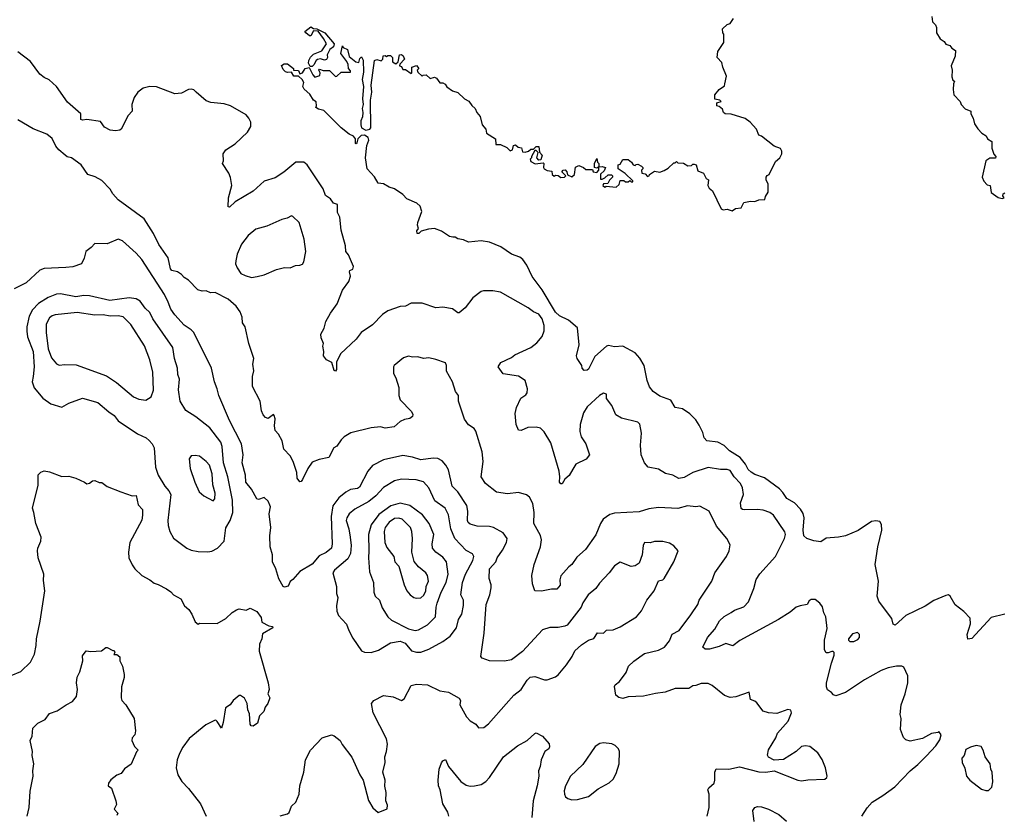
# Model space of a CAD drawing. Extents: x 1678431 to 1860718, y 384618 to 522882.
# Tile 135 of 256: x 1702998 to 1710160, y 502350 to 508141. Entities that reach past the tile are written whole.
import ezdxf

# ---------------------------------------------------------------- set-up
doc = ezdxf.new("R2010")
doc.units = 0

msp = doc.modelspace()

# ---------------------------------------------------------------- linework, layer by layer
at = {"layer": '0CON10XD'}
for points in [[(1705493.9, 507465), (1705491.3, 507435), (1705480.4, 507405), (1705478.4, 507375), (1705484.1, 507355), (1705515, 507337.6), (1705544.2, 507345), (1705551.1, 507355), (1705550, 507555), (1705560, 507615), (1705554.6, 507665), (1705577.5, 507845), (1705595, 507852.5), (1705627, 507843), (1705640, 507855), (1705641.7, 507878.3), (1705655, 507880), (1705665, 507872.5), (1705675, 507880), (1705695, 507880), (1705710, 507865), (1705710, 507835), (1705735, 507820), (1705750, 507835), (1705760, 507885), (1705775, 507887.5), (1705788.3, 507878.3), (1705797.5, 507855), (1705761.7, 507818.3), (1705760, 507805), (1705775, 507800), (1705785, 507780), (1705805, 507780), (1705845, 507750), (1705850, 507755), (1705850, 507795), (1705885, 507807.5), (1705900, 507785), (1705890, 507775), (1705895, 507760), (1705925, 507730), (1705933, 507737), (1705955, 507740), (1705983, 507713), (1706015, 507722.5), (1706030, 507715), (1706055, 507682.5), (1706075, 507682.5), (1706093, 507673), (1706103.6, 507653.6), (1706145, 507622.5), (1706185, 507612.5), (1706232.5, 507565), (1706265, 507547.5), (1706286.1, 507516.1), (1706310, 507495), (1706323.3, 507465), (1706347, 507437), (1706362.5, 507375), (1706387.5, 507345), (1706392.5, 507315), (1706460, 507275), (1706461.7, 507231.7), (1706495, 507232.5), (1706540.7, 507210.7), (1706565, 507187.5), (1706582.5, 507195), (1706590, 507225), (1706605, 507230), (1706623.8, 507213.8), (1706648.3, 507208.3), (1706655, 507180), (1706675, 507177.5), (1706700, 507185), (1706715, 507200), (1706735, 507200), (1706755, 507217.5), (1706775, 507217.5), (1706778.3, 507178.3), (1706797.5, 507155), (1706788.3, 507121.7), (1706775, 507120), (1706760, 507135), (1706770, 507175), (1706755, 507190), (1706745, 507190), (1706720, 507145), (1706720, 507135), (1706710, 507125), (1706715, 507110), (1706747, 507093), (1706805, 507100), (1706810, 507095), (1706807.5, 507065), (1706812.5, 507055), (1706835, 507042.5), (1706868.3, 507038.3), (1706870, 507015), (1706885, 507002.5), (1706895, 507010), (1706915, 507007.5), (1706935, 506992.5), (1706960, 506995), (1706970, 507005), (1706942.5, 507035), (1706950, 507045), (1706965, 507047.5), (1706977.5, 507035), (1706981.7, 507011.7), (1707015, 506997.5), (1707032.5, 507015), (1707041.7, 507068.3), (1707065, 507080), (1707100, 507065), (1707115, 507050), (1707165, 507050), (1707170, 507035), (1707195, 507030), (1707210, 507045), (1707210, 507070), (1707195, 507060), (1707180, 507065), (1707180, 507095), (1707195, 507130), (1707200, 507105), (1707210, 507095), (1707210, 507070), (1707235, 507072.5), (1707260, 507065), (1707249.3, 507040.7), (1707223, 507017), (1707221.7, 506981.7), (1707235, 506980), (1707255, 506990), (1707278.3, 507011.7), (1707301.7, 507011.7), (1707310, 507005), (1707310, 506995), (1707287, 506973), (1707275, 506950), (1707243.3, 506946.7), (1707240, 506935), (1707253, 506923), (1707265, 506930), (1707337, 506923), (1707358.3, 506941.7), (1707365, 506970), (1707391.7, 506971.7), (1707405, 506960), (1707425, 506960), (1707435, 506970), (1707445, 506960), (1707458.3, 506961.7), (1707458.3, 506968.3), (1707403, 507023), (1707350, 507055), (1707350, 507085), (1707365, 507090), (1707385, 507123.8), (1707425, 507123.3), (1707447.5, 507105), (1707460, 507085), (1707475, 507080), (1707481.7, 507088.3), (1707495, 507090), (1707520, 507075), (1707530, 507065), (1707530, 507055), (1707520, 507045), (1707522.5, 507025), (1707548.3, 507018.3), (1707565, 507000), (1707577.5, 507005), (1707580, 507015), (1707615, 507040), (1707655, 507032.5), (1707685, 507042.5), (1707715, 507060), (1707755, 507100), (1707765, 507100), (1707775, 507110), (1707785, 507100), (1707827, 507097), (1707858.3, 507078.3), (1707885, 507080), (1707895, 507090), (1707905, 507090), (1707917.5, 507085), (1707930.7, 507040.7), (1707972.5, 507025), (1707992.5, 506985), (1708007.5, 506975), (1708002.5, 506935), (1708012.5, 506915), (1708037.5, 506895), (1708100, 506765), (1708115, 506757.5), (1708145, 506763.3), (1708179.3, 506750.7), (1708205, 506766.7), (1708245, 506772.5), (1708265, 506810), (1708315, 506820), (1708345, 506817.5), (1708375, 506830), (1708418.3, 506831.7), (1708422.5, 506855), (1708442.5, 506885), (1708442.5, 506945), (1708427.5, 506975), (1708427.5, 506995), (1708435, 507007.5), (1708450, 507015), (1708495, 507110), (1708526.7, 507135), (1708542.5, 507165), (1708542.5, 507185), (1708533, 507203), (1708485, 507220), (1708395, 507292.5), (1708375, 507300), (1708357.5, 507345), (1708312.5, 507395), (1708275, 507422.5), (1708173, 507453), (1708130, 507455), (1708117.5, 507465), (1708109.3, 507489.3), (1708085, 507510), (1708070, 507515), (1708070, 507535), (1708100, 507545), (1708090, 507555), (1708053.6, 507563.6), (1708053.3, 507595), (1708086.7, 507633.3), (1708125, 507660), (1708127.5, 507675), (1708139.3, 507729.3), (1708112.5, 507795), (1708105, 507830), (1708072.5, 507865), (1708075, 507910), (1708120, 507975), (1708120, 508035), (1708112.5, 508045), (1708110, 508075), (1708145, 508107.5), (1708166.4, 508113.6), (1708190.7, 508149.3)], [(1709633.6, 508163.6), (1709637.5, 508125), (1709660, 508105), (1709666.7, 508085), (1709667.5, 508045), (1709692.5, 508002.5), (1709723, 507983), (1709735, 507962.5), (1709765, 507952.5), (1709777.5, 507935), (1709805, 507917.5), (1709802.5, 507875)], [(1705125, 507800), (1705110.7, 507800.7), (1705097.5, 507825), (1705100, 507845), (1705112.2, 507867.8), (1705135, 507890), (1705196.2, 507915), (1705230, 507965), (1705208.8, 508005), (1705168.3, 508058.3), (1705135, 508060), (1705115, 508024.4), (1705104.6, 508024.6), (1705078.8, 508045), (1705072.5, 508055), (1705115, 508088.8), (1705135, 508076.7), (1705160, 508075), (1705216.9, 508046.9), (1705286, 507965), (1705280, 507945), (1705254.3, 507925), (1705234.5, 507885.5), (1705236, 507865), (1705228.3, 507851.7), (1705215, 507846), (1705185, 507855.6), (1705165, 507850.8), (1705153.8, 507845), (1705138.3, 507811.7), (1705125, 507800)], [(1709124, 502345), (1709161.8, 502405), (1709198.9, 502445), (1709276.8, 502493.2), (1709362.7, 502557.3), (1709475.8, 502675), (1709530.7, 502719.3), (1709595, 502784), (1709662.5, 502855), (1709691.7, 502898.3), (1709700, 502935), (1709685, 502960), (1709677.5, 502952.5), (1709630, 502945), (1709565, 502910), (1709475, 502888.8), (1709445, 502900), (1709425.8, 502915.8), (1709404.1, 502974.1), (1709409.2, 503055), (1709402, 503085), (1709409.2, 503155), (1709439.2, 503235), (1709457.5, 503315), (1709459.2, 503365), (1709429.3, 503429.3), (1709415, 503436.7), (1709375, 503436), (1709315, 503422.5), (1709265, 503403.1), (1709142.9, 503337.1), (1709005, 503244), (1708935, 503220), (1708917, 503227), (1708903.8, 503245), (1708875, 503264), (1708866.4, 503286.4), (1708867.3, 503315), (1708902.5, 503457.5), (1708923.3, 503515), (1708923.3, 503535), (1708915, 503543.3), (1708905, 503543.3), (1708878.3, 503531.7), (1708865, 503533.3), (1708851.2, 503555), (1708852, 503625), (1708871.2, 503708.8), (1708862, 503795), (1708846.2, 503825), (1708838.3, 503868.3), (1708817.5, 503895), (1708785, 503920), (1708755, 503921.2), (1708739.5, 503910.5), (1708725, 503883.8), (1708674.4, 503875.6), (1708645, 503864.2), (1708601.4, 503828.6), (1708518, 503775), (1708237.2, 503622.8), (1708185, 503582.5), (1708135, 503601.2), (1708085, 503578.5), (1708015, 503559.4), (1707985, 503558.8), (1707966.7, 503575), (1708000, 503645), (1708055.3, 503704.7), (1708089.5, 503765), (1708122.7, 503797.3), (1708173, 503827), (1708197.4, 503842.6), (1708265, 503867.5), (1708299.2, 503905), (1708339.2, 504000.8), (1708355, 504066), (1708382.6, 504107.4), (1708496.6, 504233.4), (1708562.2, 504365), (1708568.9, 504395), (1708564.5, 504414.5), (1708482.1, 504535), (1708455, 504555.4), (1708405, 504570.4), (1708365, 504575.5), (1708273.6, 504573.6), (1708255.7, 504575.7), (1708245, 504583.8), (1708240, 504625), (1708262.5, 504685), (1708256.2, 504735), (1708241.3, 504765), (1708194.4, 504814.4), (1708165, 504859.5), (1708145, 504867.1), (1708095, 504867.9), (1708005, 504881.1), (1707893.8, 504845), (1707831.3, 504808.7), (1707791.7, 504801.7), (1707750, 504825), (1707695, 504838.5), (1707645, 504870), (1707570, 504885), (1707543.8, 504915), (1707518, 504975), (1707514.4, 505045), (1707522.1, 505132.1), (1707508.3, 505198.3), (1707495, 505212), (1707375, 505241.9), (1707335, 505264.2), (1707305, 505332.5), (1707266.7, 505385), (1707267.5, 505415), (1707245, 505422), (1707215, 505406.2), (1707125.8, 505324.2), (1707099.1, 505280.9), (1707075.8, 505194.2), (1707072.9, 505145), (1707082, 505105), (1707116.2, 505055), (1707143.3, 504975), (1707117.9, 504942.1), (1707043.3, 504905), (1707020.8, 504869.2), (1706995.5, 504824.5), (1706964.3, 504795.7), (1706945, 504763.8), (1706933.2, 504763.2), (1706924.4, 504775), (1706927.1, 504815), (1706920.9, 504855), (1706860.5, 505060.5), (1706811.7, 505141.7), (1706785, 505168), (1706753.9, 505176.1), (1706695, 505173.8), (1706645, 505151.2), (1706625, 505152.5), (1706610, 505195), (1706603.1, 505275), (1706612.4, 505317.6), (1706643.3, 505386.7), (1706679.1, 505410.9), (1706688.1, 505425), (1706692, 505455), (1706675.8, 505515.8), (1706626.4, 505546.4), (1706514.5, 505564.5), (1706479.2, 505615), (1706498.8, 505645), (1706575, 505682.5), (1706599.1, 505700.9), (1706715.4, 505754.6), (1706759.8, 505790.2), (1706797.8, 505835), (1706813.3, 505876.7), (1706813.3, 505915), (1706799.3, 505965), (1706775, 505998.5), (1706734.1, 506014.1), (1706697.5, 506045), (1706495, 506158.1), (1706438.3, 506168.3), (1706372.7, 506167.3), (1706355, 506163.8), (1706295, 506116.2), (1706237.2, 506042.8), (1706195, 506008), (1706185, 506008), (1706145, 506036.2), (1706075, 506048.8), (1706025, 506044.2), (1705925, 506077.1), (1705845, 506078), (1705804.1, 506055.9), (1705765, 506054.2), (1705675, 506022.9), (1705636, 505995), (1705565, 505919.2), (1705482.5, 505865), (1705445, 505816.2), (1705331.4, 505708.6), (1705301.7, 505648.3), (1705303.3, 505595), (1705295, 505583.3), (1705285, 505587.5), (1705267.5, 505645), (1705230, 505665), (1705207.5, 505695), (1705210, 505725), (1705203.8, 505765), (1705208, 505785), (1705190, 505825), (1705188.3, 505851.7), (1705213.3, 505895), (1705224.2, 505945), (1705257.5, 506005), (1705306.1, 506073.9), (1705346.9, 506173.1), (1705393.1, 506235), (1705404.2, 506275), (1705396.2, 506305), (1705400, 506315), (1705420, 506325), (1705426.2, 506345), (1705389.5, 506429.5), (1705371.2, 506455), (1705368.8, 506495), (1705335, 506610), (1705325.8, 506705), (1705308.3, 506738.3), (1705310, 506795), (1705280, 506805), (1705258.3, 506838.3), (1705221.1, 506861.1), (1705205, 506910.8), (1705104.2, 507064.2), (1705090, 507085), (1705065, 507103.3), (1705006.1, 507103.9), (1704918, 507032), (1704855, 506991.4), (1704776.7, 506965), (1704695.6, 506894.4), (1704564.4, 506815.6), (1704525, 506777.5), (1704515, 506780), (1704516.7, 506845), (1704540, 506935), (1704531.7, 506991.7), (1704520, 507025), (1704473.3, 507095), (1704480, 507115), (1704477.5, 507165), (1704496.7, 507195), (1704565, 507236.7), (1704655, 507323.8), (1704679.2, 507365), (1704678.6, 507395), (1704665.6, 507425), (1704645, 507447.8), (1704531.2, 507515), (1704485, 507528.6), (1704388.3, 507538.3), (1704355, 507550), (1704280.8, 507615), (1704265, 507630), (1704245, 507635.6), (1704225, 507632.2), (1704175, 507607.5), (1704125, 507601.1), (1703993.2, 507653.2), (1703945, 507655.6), (1703895, 507643.8), (1703855.8, 507614.2), (1703830, 507575), (1703814.3, 507525), (1703815.7, 507475), (1703787.5, 507445), (1703736.7, 507345), (1703725, 507337.5), (1703695, 507333.3), (1703655, 507336.7), (1703615, 507360), (1703585, 507400), (1703485, 507416), (1703455, 507411.2), (1703442.5, 507415), (1703441.2, 507455), (1703345, 507540), (1703264.2, 507655), (1703212.4, 507702.4), (1703175, 507720.6), (1703145, 507744.3), (1703075, 507836.7), (1702985, 507907.5)], [(1710165, 503814.2), (1710065, 503790), (1709925, 503636.2), (1709895, 503632.5), (1709889.2, 503665), (1709913.5, 503745), (1709911.9, 503785), (1709864.7, 503834.7), (1709801.5, 503881.5), (1709767.5, 503945), (1709755, 503954.3), (1709735, 503951.2), (1709646.9, 503913.1), (1709585, 503871.5), (1709445, 503804.4), (1709365, 503733.1), (1709351.2, 503741.2), (1709343, 503783), (1709325, 503805.5), (1709247.8, 503907.8), (1709235.3, 503945), (1709244, 504054), (1709221.5, 504175), (1709240, 504305), (1709269.7, 504425), (1709266.7, 504466.7), (1709255, 504488.8), (1709225, 504494.4), (1709195, 504488.2), (1709096.6, 504423.4), (1709005, 504384.8), (1708955, 504374.2), (1708865, 504368.6), (1708825, 504341.2), (1708775, 504347.1), (1708722.5, 504365), (1708701.6, 504385), (1708695.9, 504425), (1708704.7, 504515), (1708695.8, 504545.8), (1708677.6, 504577.6), (1708634.4, 504625), (1708579.1, 504655), (1708549.3, 504699.3), (1708525, 504726.9), (1708415.9, 504805.9), (1708345, 504831.5), (1708318.1, 504848.1), (1708297.4, 504867.4), (1708276.7, 504905), (1708237.5, 504955), (1708162.2, 505002.2), (1708121.5, 505041.5), (1708075, 505065.4), (1707995, 505076.2), (1707977.6, 505097.6), (1707967.1, 505137.1), (1707941.1, 505191.1), (1707915, 505228.9), (1707872.1, 505272.1), (1707819.2, 505309.2), (1707765, 505318.8), (1707735, 505372), (1707655, 505401.4), (1707605, 505434), (1707578.8, 505468.8), (1707561.9, 505515), (1707540, 505625), (1707508.3, 505678.3), (1707475, 505716.9), (1707385, 505764.2), (1707325, 505760.8), (1707280.7, 505770.7), (1707265.9, 505764.1), (1707180.4, 505689.6), (1707135, 505598), (1707125, 505590), (1707105, 505587.5), (1707090, 505605), (1707086.7, 505625), (1707053.8, 505675), (1707048, 505695), (1707067.1, 505775), (1707055, 505897.5), (1706990.8, 505955), (1706924.7, 505984.7), (1706895, 506012.2), (1706798.5, 506175), (1706725, 506272.9), (1706686.2, 506355), (1706657.5, 506395), (1706635, 506412.2), (1706575, 506435.8), (1706497.7, 506487.7), (1706415, 506521.2), (1706355, 506531.2), (1706262.7, 506522.7), (1706225, 506538.8), (1706185, 506546.7), (1706165, 506558.8), (1706147.3, 506557.3), (1706125, 506562.9), (1706065, 506602.5), (1706015, 506622), (1705972.5, 506617.5), (1705918.3, 506601.7), (1705900, 506585), (1705890, 506585), (1705887.5, 506605), (1705897.5, 506622.5), (1705891.2, 506645), (1705894, 506665), (1705922.5, 506745), (1705911.4, 506785), (1705885.4, 506805.4), (1705815, 506836.2), (1705785, 506868), (1705725, 506909.2), (1705685, 506922), (1705645, 506945.7), (1705605, 506951.2), (1705578.5, 506998.5), (1705524.5, 507055), (1705513.7, 507135), (1705523.3, 507225), (1705537.2, 507265), (1705532.4, 507285), (1705505, 507301.7), (1705482.3, 507297.7), (1705457.5, 507275), (1705450, 507245), (1705445, 507237.5), (1705440, 507240), (1705441.2, 507275), (1705425, 507293.8), (1705395, 507307.5), (1705335, 507354.2), (1705209.2, 507479.2), (1705170.5, 507490.5), (1705152.5, 507502.5), (1705157.5, 507515), (1705153.6, 507543.6), (1705135, 507556.2), (1705108.3, 507598.3), (1705068, 507635), (1705057.5, 507655), (1705065.6, 507685), (1705053.1, 507705), (1705025, 507731.2), (1704991.5, 507731.5), (1704975, 507760), (1704945, 507755.8), (1704932.2, 507762.2), (1704915, 507780), (1704901.7, 507808.3), (1704920.8, 507819.2), (1704945, 507820), (1704990, 507785), (1704990, 507775), (1705025, 507772.5), (1705035, 507747.5), (1705056, 507755), (1705075, 507786.2), (1705103.3, 507793.3), (1705129.3, 507739.3), (1705145, 507722.5), (1705180, 507735), (1705182.5, 507755), (1705173.3, 507775), (1705178.3, 507781.7), (1705205, 507772.5), (1705251.7, 507771.7), (1705295, 507727.5), (1705305, 507730), (1705335, 507760), (1705405, 507760), (1705405, 507770), (1705390, 507785), (1705387.5, 507815), (1705377, 507837), (1705332.5, 507895), (1705345, 507950), (1705350, 507940), (1705382.5, 507925), (1705393.8, 507873.8), (1705443.9, 507833.9), (1705465, 507830), (1705471.2, 507858.8), (1705485, 507870), (1705495, 507847.5), (1705499.1, 507759.1), (1705488.1, 507705), (1705498.7, 507655), (1705491.8, 507565), (1705495.3, 507525), (1705488.9, 507495), (1705493.9, 507465)], [(1709802.5, 507875), (1709773.3, 507805), (1709780, 507775), (1709777.5, 507725), (1709785, 507700), (1709797.5, 507695), (1709790, 507675), (1709787, 507633), (1709793.3, 507595), (1709840, 507545), (1709847.5, 507525), (1709875, 507492.5), (1709916.2, 507476.2), (1709916.7, 507455), (1709933.3, 507425), (1709943.6, 507383.6), (1709967, 507347), (1709997.5, 507315), (1710027.5, 507295), (1710037.5, 507275), (1710070, 507255), (1710070, 507205), (1710083, 507163), (1710097.5, 507145), (1710095, 507132.5), (1710055, 507132.5), (1710026.1, 507113.9), (1710000, 506995), (1710010, 506965), (1710035, 506940), (1710057.5, 506935), (1710065, 506882.5), (1710115, 506847.5), (1710145, 506840), (1710160, 506845), (1710148.3, 506858.3), (1710152.5, 506875), (1710165, 506880)], [(1707998, 502345), (1708014.2, 502405.8), (1708012.9, 502505), (1708004.5, 502535.5), (1708010.7, 502549.3), (1708048.4, 502585), (1708054.2, 502605), (1708055.3, 502664.7), (1708065, 502688.6), (1708155, 502685.5), (1708233.2, 502703.2), (1708375, 502665.7), (1708425, 502664.4), (1708485, 502674.4), (1708657.5, 502605), (1708685, 502601.9), (1708730.8, 502609.2), (1708855, 502612.5), (1708870, 502625), (1708872.5, 502635), (1708860, 502695), (1708836.1, 502756.1), (1708802.5, 502805), (1708745, 502850), (1708715, 502856), (1708685, 502850), (1708645, 502814), (1708555, 502756.7), (1708485, 502752.5), (1708445, 502772.5), (1708437, 502787), (1708444.1, 502825.9), (1708498, 502915), (1708511.3, 502948.7), (1708588.8, 503035), (1708611.2, 503095), (1708607.5, 503115), (1708585, 503120), (1708505, 503090), (1708445, 503096.2), (1708405, 503108.8), (1708359.7, 503169.7), (1708345, 503182), (1708315, 503192.5), (1708305, 503246.7), (1708207.9, 503212.1), (1708165, 503208.5), (1708125, 503222.5), (1708033.8, 503295), (1708005, 503309.2), (1707955, 503309.4), (1707915, 503294.3), (1707895, 503291.4), (1707865, 503272.2), (1707765, 503273.8), (1707694.2, 503245.8), (1707622.6, 503237.4), (1707535, 503216.2), (1707425, 503211.4), (1707385, 503200.6), (1707355, 503207.5), (1707334, 503225), (1707323.3, 503286.7), (1707329.4, 503300.6), (1707360, 503325), (1707409.7, 503390.3), (1707427.1, 503435), (1707465, 503471.4), (1707542.8, 503527.2), (1707645, 503551.4), (1707689.2, 503575), (1707725, 503620), (1707745, 503668), (1707794.2, 503695.8), (1707880.7, 503809.3), (1707930.8, 503885), (1707940.8, 503915), (1708032.9, 504055), (1708055, 504116.2), (1708138.9, 504235), (1708158.6, 504275), (1708165, 504320), (1708140.8, 504365), (1708065.6, 504455), (1708013.8, 504565), (1707945, 504600), (1707915, 504595.8), (1707855, 504602.9), (1707785, 504584.4), (1707645, 504590), (1707575, 504580.5), (1707505, 504559.5), (1707325, 504549.2), (1707291.1, 504538.9), (1707242.5, 504505), (1707223.1, 504475), (1707188.3, 504391.7), (1707114.2, 504285), (1707050.3, 504229.7), (1707014.1, 504175.9), (1706991.3, 504158.7), (1706935, 504093.3), (1706926, 504065), (1706928.8, 504025), (1706905, 503996.7), (1706865, 503996.2), (1706792.3, 503982.3), (1706743.9, 503983.9), (1706728.8, 504035), (1706724.2, 504095), (1706741.1, 504175), (1706786.5, 504305), (1706794.3, 504355), (1706785, 504386.7), (1706738.6, 504475), (1706741.1, 504555), (1706729.3, 504619.3), (1706705, 504666.7), (1706685, 504682), (1706625, 504700), (1706545, 504689.4), (1706465, 504702), (1706387.1, 504765), (1706354.3, 504815), (1706369.4, 504925), (1706362.9, 504995), (1706316.8, 505146.8), (1706303.8, 505165), (1706263.4, 505193.4), (1706233.2, 505233.2), (1706190, 505365), (1706190, 505405), (1706166.7, 505435), (1706146, 505505), (1706102.3, 505582.3), (1706103.3, 505625), (1706095, 505642.5), (1706025, 505668.8), (1705975, 505680), (1705935, 505674), (1705895, 505686.2), (1705855, 505684), (1705825, 505691.2), (1705789.5, 505680.5), (1705722.5, 505625), (1705716.7, 505615), (1705716.2, 505565), (1705733.3, 505535), (1705755.7, 505465), (1705756.4, 505406.4), (1705766.2, 505375), (1705848.8, 505288.8), (1705858.3, 505268.3), (1705855, 505253.3), (1705835, 505238.8), (1705797.7, 505232.3), (1705765, 505216.2), (1705721.2, 505178.8), (1705655, 505168.8), (1705622.7, 505177.3), (1705555, 505171.4), (1705406.8, 505133.2), (1705358.8, 505105), (1705335, 505083.3), (1705305, 505036.7), (1705283.8, 505025), (1705247.5, 504955), (1705175, 504941.2), (1705125, 504920), (1705094, 504875), (1705055, 504793.3), (1705045, 504780), (1705035, 504777.5), (1705015.8, 504805), (1705013.1, 504845), (1704988, 504925), (1704965.6, 504965.6), (1704918.8, 505015), (1704906.7, 505075), (1704880, 505125), (1704855, 505151.2), (1704850, 505185), (1704856.2, 505235), (1704849.5, 505259.5), (1704845, 505266.7), (1704805, 505238.8), (1704785.9, 505245.9), (1704768.8, 505265), (1704756.2, 505295), (1704746.7, 505365), (1704691.2, 505471.2), (1704692, 505545), (1704700, 505585), (1704693.8, 505635), (1704701.2, 505675), (1704664.2, 505785), (1704638.8, 505905), (1704617.5, 505935), (1704616.1, 505976.1), (1704602.5, 506015), (1704573.3, 506055), (1704515, 506106.2), (1704420, 506155), (1704385, 506153.8), (1704355, 506167.5), (1704325, 506166), (1704292.5, 506175), (1704225.9, 506245.9), (1704195, 506264), (1704175, 506286.2), (1704145, 506306.2), (1704103.8, 506315), (1704095, 506327.5), (1704076.9, 506406.9), (1704010.6, 506505), (1703972, 506585), (1703902.2, 506692.2), (1703715, 506829.4), (1703674.6, 506874.6), (1703656.7, 506906.7), (1703595, 506970.8), (1703546.6, 506996.6), (1703493.7, 507013.7), (1703445, 507083.8), (1703375, 507136.2), (1703343.6, 507143.6), (1703327.5, 507155), (1703283, 507193), (1703260.9, 507220.9), (1703235, 507275.8), (1703195, 507307.5), (1703095, 507345.8), (1702985, 507412.9)], [(1704685, 506265.7), (1704725, 506273.1), (1704775, 506284.4), (1704866.4, 506323.6), (1704925, 506336.9), (1704965, 506334.3), (1705005, 506352), (1705035, 506354), (1705055, 506362.5), (1705065, 506378), (1705078.5, 506455), (1705068.1, 506545), (1705030, 506665), (1704985, 506710), (1704975, 506713.3), (1704944, 506696), (1704905, 506687.8), (1704795, 506638.1), (1704715, 506617.8), (1704658.5, 506571.5), (1704611.5, 506508.5), (1704578.9, 506435), (1704569.2, 506385), (1704568, 506365), (1704580, 506335), (1704606.2, 506295), (1704638.3, 506278.3), (1704685, 506265.7)], [(1704893, 502347), (1704945, 502360), (1704958.3, 502371.7), (1704973.9, 502416.1), (1705006.7, 502445), (1705031.2, 502505), (1705036, 502565), (1705064.2, 502665), (1705075.6, 502754.4), (1705112, 502825), (1705196.9, 502913.1), (1705265, 502936), (1705285, 502929.2), (1705328, 502895), (1705342.5, 502865), (1705413.4, 502773.4), (1705470.8, 502645), (1705495.6, 502605.6), (1705535, 502457.5), (1705566.7, 502405), (1705605, 502370), (1705671.7, 502398.3), (1705672.5, 502425), (1705660, 502455), (1705663.8, 502515), (1705653.3, 502563.3), (1705656.1, 502606.1), (1705640, 502665), (1705656.7, 502735), (1705653.8, 502776.2), (1705666.4, 502813.6), (1705672.5, 502867.5), (1705665, 502907.5), (1705569.2, 503095), (1705556.2, 503165), (1705574.5, 503185.5), (1705645, 503222.5), (1705715, 503212.5), (1705775, 503186.7), (1705795, 503197.5), (1705845.6, 503294.4), (1705885, 503305.8), (1705965, 503300), (1706055, 503255.8), (1706115.9, 503245.9), (1706195, 503203.3), (1706203.3, 503185), (1706200, 503155), (1706247.5, 503067.5), (1706275, 503036.7), (1706315, 503013.8), (1706336, 502986), (1706375, 502989.2), (1706408.8, 503015), (1706537.3, 503162.7), (1706592.9, 503225), (1706646, 503265), (1706690, 503335), (1706710, 503355), (1706745, 503360), (1706815, 503336.7), (1706835, 503336.2), (1706895, 503358.8), (1706915, 503373.3), (1706975, 503446.2), (1707016.7, 503505), (1707035, 503546.7), (1707085, 503591.2), (1707135.8, 503624.2), (1707173, 503637), (1707201.2, 503678.8), (1707245, 503676.7), (1707267.5, 503697.5), (1707315, 503700), (1707365, 503722.5), (1707484, 503795), (1707520.7, 503839.3), (1707560.8, 503915), (1707612, 503985), (1707645, 504056.7), (1707675, 504064), (1707685, 504073.3), (1707756.7, 504195), (1707786.7, 504275), (1707755, 504311.2), (1707725, 504330), (1707675, 504342), (1707615.7, 504344.3), (1707585, 504334.3), (1707543.8, 504336.2), (1707532.5, 504315), (1707525.8, 504245), (1707503.8, 504185), (1707475, 504166), (1707445, 504162), (1707365, 504193.8), (1707325, 504166), (1707285, 504114), (1707215, 504040), (1707189.2, 504000.8), (1707131.9, 503955), (1707095, 503897.5), (1707081.5, 503865), (1706980, 503735), (1706963.7, 503726.3), (1706915, 503718.2), (1706853.7, 503716.3), (1706800.8, 503699.2), (1706655, 503541.4), (1706575, 503482), (1706525, 503471.9), (1706415, 503474.2), (1706362.5, 503495), (1706351.2, 503505), (1706375.7, 503675), (1706391.8, 503885), (1706418, 503955), (1706427.3, 504005), (1706427.3, 504027.3), (1706413.1, 504075), (1706415.7, 504145), (1706462, 504195), (1706470.6, 504225), (1706510.9, 504279.1), (1706539.4, 504335), (1706544.3, 504365), (1706515, 504407.1), (1706444.6, 504444.6), (1706415, 504452.2), (1706325, 504454.4), (1706275, 504470.5), (1706260.7, 504480.7), (1706254.7, 504495), (1706258.7, 504565), (1706251.2, 504605), (1706185.6, 504705), (1706142.7, 504745), (1706117.8, 504865), (1706097.9, 504897.9), (1706071.5, 504931.5), (1706038.2, 504948.2), (1706005, 504949.2), (1705916.6, 504936.6), (1705855, 504957.3), (1705785, 504968.9), (1705645, 504938.8), (1705565, 504897.5), (1705529.4, 504855), (1705470.6, 504739.4), (1705455, 504729.5), (1705405, 504720.8), (1705368.9, 504701.1), (1705319.3, 504660.7), (1705276.6, 504603.4), (1705262.7, 504525), (1705270.5, 504325), (1705265.3, 504294.7), (1705228.1, 504261.9), (1705175, 504239.4), (1705125, 504179.2), (1705035, 504124.3), (1704984.5, 504065.5), (1704965, 504051.2), (1704951.2, 504018.8), (1704925, 504011.2), (1704913.8, 504015), (1704881.9, 504071.9), (1704860, 504145), (1704836, 504195), (1704835.8, 504245.8), (1704820, 504305), (1704816.2, 504385), (1704824.2, 504445), (1704813.3, 504545), (1704821.1, 504595), (1704818, 504608), (1704805, 504636), (1704775, 504664), (1704735, 504649.2), (1704723, 504653), (1704683.6, 504723.6), (1704642.2, 504775), (1704641.4, 504825), (1704615.8, 504915), (1704623.3, 504975), (1704611.8, 505055), (1704525, 505222.9), (1704445.3, 505405.3), (1704434, 505455), (1704413.7, 505506.3), (1704393.1, 505605), (1704263.4, 505863.4), (1704245, 505883.3), (1704195, 505916.7), (1704125, 505991.9), (1704096.1, 506035), (1704078.5, 506085), (1704049.9, 506139.9), (1703885, 506395.5), (1703845, 506442.7), (1703745, 506532.5), (1703715, 506543.8), (1703635, 506508.8), (1703545, 506512.5), (1703518, 506482), (1703477.5, 506455), (1703467.5, 506405), (1703446.2, 506365), (1703385, 506343.1), (1703332.7, 506337.3), (1703175, 506330), (1703145, 506318.6), (1703045, 506225.6), (1702956.8, 506183.2)], [(1704365, 504266.9), (1704395, 504272.9), (1704436, 504295), (1704484.2, 504345), (1704498.1, 504441.9), (1704528.5, 504495), (1704547.6, 504555), (1704545.3, 504645), (1704511, 504815), (1704479.2, 504915), (1704470.3, 505035), (1704460.9, 505065), (1704381.1, 505171.1), (1704279.8, 505249.8), (1704205, 505297.5), (1704165.6, 505365), (1704152.6, 505447.4), (1704160, 505525), (1704147.9, 505557.9), (1704145.6, 505605), (1704124.5, 505674.5), (1704112.2, 505755), (1703966.5, 505965), (1703945, 506009.2), (1703910.9, 506040.9), (1703873.3, 506093.3), (1703845, 506110.6), (1703795, 506116.2), (1703652.6, 506097.4), (1703505, 506131.3), (1703465, 506132.7), (1703405, 506124.6), (1703295, 506145.4), (1703265, 506144), (1703205, 506120), (1703134.8, 506075.2), (1703091.4, 506028.6), (1703067.4, 505982.6), (1703048.9, 505905), (1703048.5, 505875), (1703055, 505833.8), (1703096.6, 505726.6), (1703102.5, 505615), (1703094.5, 505544.5), (1703089.1, 505505), (1703102.8, 505462.8), (1703165, 505385.7), (1703225, 505345.6), (1703305, 505321.4), (1703355, 505350), (1703455, 505387.5), (1703565, 505355.4), (1703645, 505286.9), (1703685, 505261.4), (1703715, 505220.6), (1703855, 505127.5), (1703918.5, 505098.5), (1703939.5, 505079.5), (1703960.6, 505055), (1703975.4, 505025.4), (1703984.6, 504885), (1704003.8, 504825), (1704054.5, 504745), (1704083.1, 504713.1), (1704096.2, 504686.2), (1704074.6, 504495), (1704078.8, 504458.8), (1704088.6, 504415), (1704117.2, 504367.2), (1704213.8, 504295), (1704245, 504279.4), (1704295, 504269.5), (1704365, 504266.9)], [(1703915, 505372.5), (1703954.3, 505395.7), (1703970, 505445), (1703965.4, 505575), (1703945.4, 505665.4), (1703905, 505767.1), (1703805, 505922.9), (1703749.4, 505979.4), (1703715, 505986), (1703655, 505983.6), (1703605, 505993.7), (1703545, 505990.5), (1703415, 506009.5), (1703256.8, 505993.2), (1703233.8, 505986.2), (1703215, 505971.8), (1703190.7, 505925), (1703189.7, 505865), (1703205.8, 505745.8), (1703229.8, 505679.8), (1703265, 505636), (1703285, 505625.8), (1703325, 505631.9), (1703408.7, 505628.7), (1703628.3, 505548.3), (1703701.1, 505501.1), (1703826.2, 505395), (1703865, 505378.6), (1703915, 505372.5)], [(1704405, 504640), (1704416.8, 504653.2), (1704420.6, 504695), (1704403.1, 504755), (1704396.7, 504835), (1704378, 504898), (1704355, 504926), (1704305, 504963.3), (1704275, 504970), (1704245, 504966.7), (1704230, 504945), (1704238, 504875), (1704271.4, 504775), (1704303.8, 504705), (1704337.5, 504675), (1704405, 504640)], [(1702935, 503367.5), (1703005, 503397.5), (1703076.1, 503463.9), (1703105.8, 503524.2), (1703116.2, 503585), (1703120, 503635), (1703147.7, 503762.3), (1703180, 503985), (1703171.7, 504058.3), (1703173.6, 504106.4), (1703131.4, 504225), (1703126.9, 504275), (1703129.4, 504295), (1703152.5, 504345), (1703154.3, 504375), (1703114.3, 504475), (1703100.8, 504555), (1703090, 504585), (1703133, 504753), (1703132, 504828), (1703152, 504848), (1703175, 504856.7), (1703215, 504850), (1703305, 504816.7), (1703355, 504818), (1703405, 504803.8), (1703470, 504775), (1703485, 504762.5), (1703505, 504767.5), (1703526.4, 504783.6), (1703545, 504786.7), (1703575, 504773.3), (1703595, 504772.5), (1703635, 504743.3), (1703734.1, 504704.1), (1703815, 504676.2), (1703845, 504677.5), (1703859.2, 504609.2), (1703890, 504575), (1703892, 504535), (1703885, 504497.5), (1703799.2, 504335), (1703790, 504265), (1703792, 504225), (1703815, 504173.3), (1703834.2, 504145), (1703885, 504096.2), (1703945, 504063.8), (1703975, 504038.8), (1704005, 504030), (1704065, 503998.8), (1704097.3, 503977.3), (1704116.7, 503955), (1704170, 503925), (1704197.5, 503875), (1704227.7, 503847.7), (1704250, 503815), (1704275, 503757.5), (1704295, 503742.5), (1704305, 503747.5), (1704435, 503746.2), (1704497.6, 503782.4), (1704543.6, 503826.4), (1704575, 503846.7), (1704595, 503852.5), (1704645, 503842.5), (1704675, 503857.5), (1704723, 503833), (1704755, 503790), (1704760, 503755), (1704809.2, 503729.2)], [(1705555, 503534.3), (1705608, 503552), (1705695, 503605.7), (1705765, 503618.8), (1705802.4, 503602.4), (1705847.9, 503547.9), (1705885, 503536.4), (1705915, 503537.8), (1705975, 503560.5), (1706075, 503614.4), (1706129.5, 503655), (1706176.2, 503715), (1706190.6, 503775), (1706214.7, 503815), (1706226.4, 503876.4), (1706225.7, 503915), (1706205.7, 503955), (1706219.2, 504045), (1706240.3, 504105), (1706293.6, 504205), (1706300, 504235), (1706292.7, 504252.7), (1706245, 504276.9), (1706162.2, 504365), (1706133.2, 504435), (1706117.1, 504537.1), (1706093.6, 504585), (1706018.5, 504638.5), (1705973.3, 504733.3), (1705935, 504777.8), (1705881.4, 504791.4), (1705775, 504796.2), (1705725, 504784.7), (1705645, 504735.3), (1705588.4, 504675), (1705538.5, 504635), (1705435, 504578.8), (1705395.4, 504545), (1705376.2, 504515), (1705372.7, 504495), (1705391.8, 504435), (1705402.4, 504375), (1705409.6, 504315), (1705403.8, 504255), (1705383.8, 504216.2), (1705287.5, 504135), (1705275.6, 504114.4), (1705301.8, 504015), (1705302.9, 503965), (1705312.9, 503935), (1705302.5, 503875), (1705304.1, 503835.9), (1705317.5, 503805), (1705344.6, 503774.6), (1705375, 503741.2), (1705390.8, 503695), (1705420.6, 503640.6), (1705485, 503548), (1705505, 503537.5), (1705555, 503534.3)], [(1705875, 503694.6), (1705899.1, 503700.9), (1705965, 503736.4), (1706022.5, 503795), (1706026.9, 503865), (1706035.4, 503895), (1706063.6, 503975), (1706100.9, 504045), (1706114.7, 504105), (1706101.5, 504195), (1706075, 504229.6), (1706024.2, 504265), (1706000.6, 504295), (1705996.9, 504325), (1706011.2, 504395), (1705975.3, 504475), (1705928.3, 504538.3), (1705834.7, 504604.7), (1705765, 504622.1), (1705697.9, 504602.1), (1705610.7, 504539.3), (1705553.6, 504465), (1705534.3, 504395), (1705538, 504275), (1705534.7, 504224.7), (1705543.3, 504123.3), (1705571.1, 504045), (1705574.4, 503975), (1705584.5, 503944.5), (1705615.8, 503915), (1705635, 503860), (1705676, 503796), (1705701.7, 503771.7), (1705825, 503707.4), (1705875, 503694.6)], [(1705885, 503930), (1705915, 503934.3), (1705938, 503952), (1705952.5, 503985), (1705954.5, 504015), (1705970.4, 504055), (1705964.5, 504095), (1705951.4, 504115), (1705897.8, 504157.8), (1705867.9, 504197.9), (1705850.9, 504265), (1705854.6, 504365), (1705851.3, 504415), (1705840.7, 504445), (1705778.9, 504505), (1705755, 504513.6), (1705725, 504511.2), (1705685, 504483.1), (1705656.1, 504445), (1705649.6, 504415), (1705654.7, 504334.7), (1705669.5, 504299.5), (1705718.6, 504235), (1705726.9, 504195), (1705754.5, 504164.5), (1705795, 504026.7), (1705815, 503984), (1705838, 503955), (1705865, 503935.7), (1705885, 503930)], [(1704809.2, 503729.2), (1704837.5, 503725), (1704840, 503715), (1704765, 503670), (1704760, 503635), (1704741.2, 503595), (1704740, 503545), (1704806.2, 503315), (1704812.5, 503265), (1704803.3, 503235), (1704816.2, 503205), (1704803.3, 503165), (1704783.9, 503136.1), (1704772.5, 503105), (1704742.5, 503075), (1704728.3, 503021.7), (1704695, 503000), (1704681.7, 503001.7), (1704673, 503013), (1704668.3, 503088.3), (1704657, 503117), (1704653.3, 503165), (1704633.9, 503203.9), (1704605, 503222.5), (1704595, 503222.5), (1704550, 503185), (1704527.5, 503155), (1704495, 503132.5), (1704478.1, 503025), (1704465.9, 502984.1), (1704435, 503033.8), (1704425, 503043.8), (1704415, 503041.2), (1704352.1, 503007.9), (1704231.5, 502908.5), (1704184.4, 502845.6), (1704160.2, 502799.8), (1704144.2, 502755), (1704135.8, 502695.8), (1704147.5, 502645), (1704178, 502595), (1704226.4, 502546.4), (1704313, 502433), (1704353.3, 502345)], [(1709065, 503614.2), (1709095, 503630), (1709106.2, 503645), (1709106.4, 503666.4), (1709091.7, 503681.7), (1709055, 503670), (1709027.5, 503635), (1709027.5, 503625), (1709037.5, 503615), (1709065, 503614.2)], [(1703051.8, 502345), (1703066.3, 502406.3), (1703073.9, 502525), (1703095.8, 502635), (1703094, 502675), (1703100.8, 502725), (1703088.1, 502785), (1703091.2, 502815), (1703074.3, 502895), (1703088, 502925), (1703093.8, 502985), (1703130.3, 503019.7), (1703182.2, 503047.8), (1703215, 503090.8), (1703269.3, 503110.7), (1703335.7, 503154.3), (1703382.3, 503177.7), (1703412, 503215), (1703419.2, 503265), (1703412, 503315), (1703416, 503355), (1703435.8, 503394.2), (1703456.2, 503475), (1703455, 503510), (1703481.7, 503548.3), (1703515, 503542.5), (1703593, 503547), (1703625, 503572.5), (1703635, 503572.5), (1703675, 503550), (1703685, 503550), (1703690, 503535), (1703681.7, 503521.7), (1703705, 503520), (1703725, 503502.5), (1703726, 503475), (1703745.4, 503435.4), (1703756.9, 503375), (1703756.6, 503353.4), (1703737.8, 503285), (1703735.6, 503205), (1703741.4, 503185), (1703768.6, 503155), (1703830, 503055), (1703841.2, 502965), (1703834, 502936), (1703816.1, 502913.9), (1703813.8, 502895), (1703831.7, 502851.7), (1703860, 502825), (1703847.5, 502812.5), (1703807.7, 502722.3), (1703760.7, 502689.3), (1703736.1, 502653.9), (1703705, 502643.3), (1703660.5, 502609.5), (1703643.3, 502585), (1703640, 502565), (1703665, 502547.5), (1703697.5, 502455), (1703701.7, 502428.3), (1703683.8, 502395), (1703712.5, 502365), (1703705, 502347.5)], [(1706119.1, 502345), (1706111.8, 502371.8), (1706074.7, 502434.7), (1706056.7, 502535), (1706044.2, 502565), (1706040.8, 502605), (1706050, 502685), (1706065, 502731.2), (1706075, 502746), (1706095, 502756.2), (1706116, 502705), (1706206.2, 502595), (1706245, 502570), (1706275, 502563.1), (1706305.7, 502564.3), (1706355, 502574.2), (1706388.8, 502595), (1706415.8, 502625), (1706517.5, 502775), (1706618.8, 502855), (1706690, 502895), (1706745, 502946.7), (1706755, 502950), (1706800, 502925), (1706849.5, 502869.5), (1706851.7, 502848.3), (1706846.2, 502835), (1706816.7, 502815), (1706790, 502755), (1706783.8, 502705), (1706772, 502675), (1706774.3, 502634.3), (1706762.7, 502565), (1706732.9, 502455), (1706723.1, 502335)], [(1707015, 502462.5), (1707055, 502464), (1707134.2, 502485.8), (1707205, 502543.8), (1707285, 502586.7), (1707315, 502612.5), (1707335.9, 502654.1), (1707358.8, 502725), (1707360, 502815), (1707352.5, 502835), (1707328.8, 502858.8), (1707305, 502870), (1707245, 502877.1), (1707218.3, 502871.7), (1707185, 502850), (1707095, 502720), (1707005.4, 502634.6), (1706967.1, 502565), (1706958.3, 502528.3), (1706960, 502505), (1706968.8, 502485), (1706985, 502472), (1707015, 502462.5)], [(1710025, 502530), (1710045, 502531.2), (1710070, 502555), (1710076.7, 502593.3), (1710073, 502663), (1710062.5, 502685), (1710056.7, 502725), (1710020, 502775), (1710006.2, 502825), (1709991.7, 502851.7), (1709955, 502858.8), (1709915, 502846.7), (1709880.7, 502829.3), (1709867.5, 502785), (1709850, 502765), (1709853.8, 502735), (1709874.2, 502694.2), (1709886, 502635), (1709910, 502605), (1709995, 502540.8), (1710025, 502530)], [(1708340.8, 502305), (1708330, 502385), (1708345, 502407.5), (1708365, 502413.3), (1708395, 502412), (1708445, 502395.8), (1708520, 502355), (1708576.8, 502306.8)]]:
    msp.add_lwpolyline(points, dxfattribs=at)

doc.saveas('drawing.dxf')
